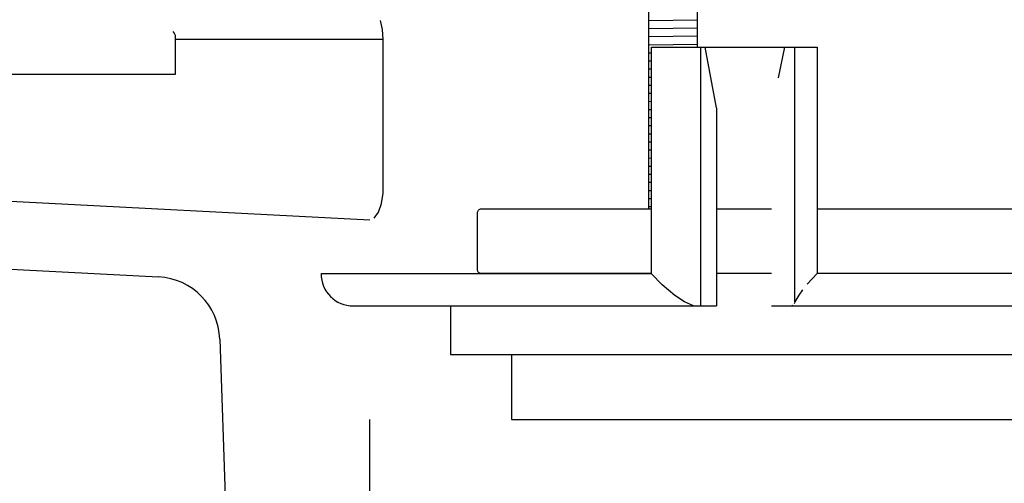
# Model space of a CAD drawing. Extents: x -285 to 5863, y 308 to 3178.
# Tile 123 of 256: x 223.71 to 227.52, y 970.35 to 972.14. Entities that reach past the tile are written whole.
import ezdxf

# ---------------------------------------------------------------- set-up
doc = ezdxf.new("R2010")
doc.units = 0
doc.header["$MEASUREMENT"] = 0
doc.layers.add('JACK-SCREW', color=2, linetype='CONTINUOUS')
doc.layers.add('SPILL-BUCKET', color=1, linetype='CONTINUOUS')

msp = doc.modelspace()

# ---------------------------------------------------------------- linework, layer by layer
at = {"layer": 'JACK-SCREW'}
for p, q in [((226.14358, 971.41256), (226.14358, 972.46392)), ((226.33108, 972.03697), (226.33108, 972.46392))]:
    msp.add_line(p, q, dxfattribs=at)
at = {"layer": 'JACK-SCREW', "color": 2, "linetype": 'Continuous'}
for points in [[(226.15332, 971.16256), (225.49644, 971.16256, -0.4142136), (225.48081, 971.17819), (225.48081, 971.39694, -0.4142136), (225.49644, 971.41256), (226.15332, 971.41256)], [(226.79314, 971.41256), (229.72483, 971.41256, -0.4142136), (229.74046, 971.39694), (229.74046, 971.17819, -0.4142136), (229.72483, 971.16256), (226.79314, 971.16256)]]:
    msp.add_lwpolyline(points, format="xyb", dxfattribs=at)
for points in [[(226.40468, 971.41256), (226.61772, 971.41256)], [(226.61772, 971.16256), (226.40468, 971.16256)]]:
    msp.add_lwpolyline(points, dxfattribs=at)
at = {"layer": 'SPILL-BUCKET', "linetype": 'Continuous'}
for p, q in [((225.11431, 972.10528), (225.10661, 972.13962)), ((225.11706, 972.06653), (225.11431, 972.10528)), ((225.11706, 972.06653), (224.31448, 972.06653)), ((225.11706, 971.49252), (225.11706, 972.06653)), ((226.15332, 971.16256), (226.15332, 972.03697)), ((226.15332, 972.03697), (226.79314, 972.03697)), ((226.34322, 972.03697), (226.34322, 971.03765)), ((226.38275, 971.91961), (226.3609, 972.03697)), ((226.66713, 972.03697), (226.64255, 971.91904)), ((226.70792, 971.0531), (226.70792, 972.03697)), ((226.79314, 972.03697), (226.79314, 971.16256)), ((226.40468, 971.80275), (226.38275, 971.91961)), ((226.40468, 971.80275), (226.40468, 971.03765)), ((222.62158, 971.49821), (225.06471, 971.37017)), ((225.11639, 971.47326), (225.11706, 971.49252)), ((225.11051, 971.43394), (225.11639, 971.47326)), ((225.09849, 971.39961), (225.11051, 971.43394)), ((225.08222, 971.37718), (225.09849, 971.39961)), ((224.87658, 971.16256), (226.15332, 971.16256)), ((226.15359, 971.16225), (226.15332, 971.16256)), ((226.19487, 971.11942), (226.15359, 971.16225)), ((226.79283, 971.16225), (226.75546, 971.12165)), ((226.79314, 971.16256), (226.79283, 971.16225)), ((226.21886, 971.09811), (226.19487, 971.11942)), ((226.24404, 971.07824), (226.21886, 971.09811)), ((226.73754, 971.09992), (226.72262, 971.0796)), ((226.28155, 971.05373), (226.24404, 971.07824)), ((226.72262, 971.0796), (226.70792, 971.0531)), ((225.0015, 971.03765), (226.40468, 971.03765)), ((225.37624, 971.03765), (225.37624, 970.85028)), ((226.3159, 971.03765), (226.28155, 971.05373)), ((226.61772, 971.03765), (227.61834, 971.03765)), ((226.69584, 971.03765), (226.69581, 971.03765)), ((226.70027, 971.03962), (226.69584, 971.03765)), ((226.70624, 971.04888), (226.7045, 971.04532)), ((226.70792, 971.0531), (226.70624, 971.04888)), ((225.61308, 970.85028), (225.61308, 970.59879))]:
    msp.add_line(p, q, dxfattribs=at)
at = {"layer": 'SPILL-BUCKET', "color": 7, "linetype": 'Continuous'}
for p, q in [((226.33108, 972.14168), (226.14358, 972.13902)), ((226.33108, 972.11043), (226.14358, 972.10776)), ((224.31447, 971.93219), (224.31447, 972.0754)), ((226.33108, 972.07918), (226.14358, 972.07651)), ((226.33108, 972.04793), (226.14358, 972.04526)), ((226.15332, 972.01414), (226.14358, 972.014)), ((226.15332, 971.98289), (226.14358, 971.98275)), ((226.15332, 971.95164), (226.14358, 971.9515)), ((222.9404, 971.93219), (224.31447, 971.93219)), ((226.15332, 971.92038), (226.14358, 971.92025)), ((226.15332, 971.88913), (226.14358, 971.88899)), ((226.15332, 971.85788), (226.14358, 971.85774)), ((226.15332, 971.82662), (226.14358, 971.82649)), ((226.15332, 971.79537), (226.14358, 971.79523)), ((226.15332, 971.76412), (226.14358, 971.76398)), ((226.15332, 971.73286), (226.14358, 971.73273)), ((226.15332, 971.70161), (226.14358, 971.70147)), ((226.15332, 971.67036), (226.14358, 971.67022)), ((226.15332, 971.63911), (226.14358, 971.63897)), ((226.15332, 971.60785), (226.14358, 971.60771)), ((226.15332, 971.5766), (226.14358, 971.57646)), ((226.15332, 971.54535), (226.14358, 971.54521)), ((226.15332, 971.51409), (226.14358, 971.51395)), ((226.15332, 971.48284), (226.14358, 971.4827)), ((226.15332, 971.45159), (226.14358, 971.45145)), ((226.15332, 971.42033), (226.14358, 971.42019))]:
    msp.add_line(p, q, dxfattribs=at)
at = {"layer": 'SPILL-BUCKET', "color": 1, "linetype": 'Continuous'}
for p, q in [((222.49013, 971.24218), (224.24884, 971.15001)), ((224.48544, 970.90924), (224.59225, 967.85067)), ((225.06395, 970.59879), (225.06395, 969.39118))]:
    msp.add_line(p, q, dxfattribs=at)
at = {"layer": 'SPILL-BUCKET'}
for p, q in [((225.37624, 970.85028), (229.87316, 970.85028)), ((225.61308, 970.59879), (229.63633, 970.59879))]:
    msp.add_line(p, q, dxfattribs=at)
at = {"layer": 'SPILL-BUCKET', "color": 7, "linetype": 'Continuous'}
msp.add_arc((224.28324, 972.0754), 0.03123, 0, 45, dxfattribs=at)
at = {"layer": 'SPILL-BUCKET', "color": 1, "linetype": 'Continuous'}
msp.add_arc((224.23577, 970.90053), 0.24983, 2, 87, dxfattribs=at)
at = {"layer": 'SPILL-BUCKET', "linetype": 'Continuous'}
msp.add_arc((225.0015, 971.16256), 0.12491, 180, 270, dxfattribs=at)

doc.saveas('drawing.dxf')
